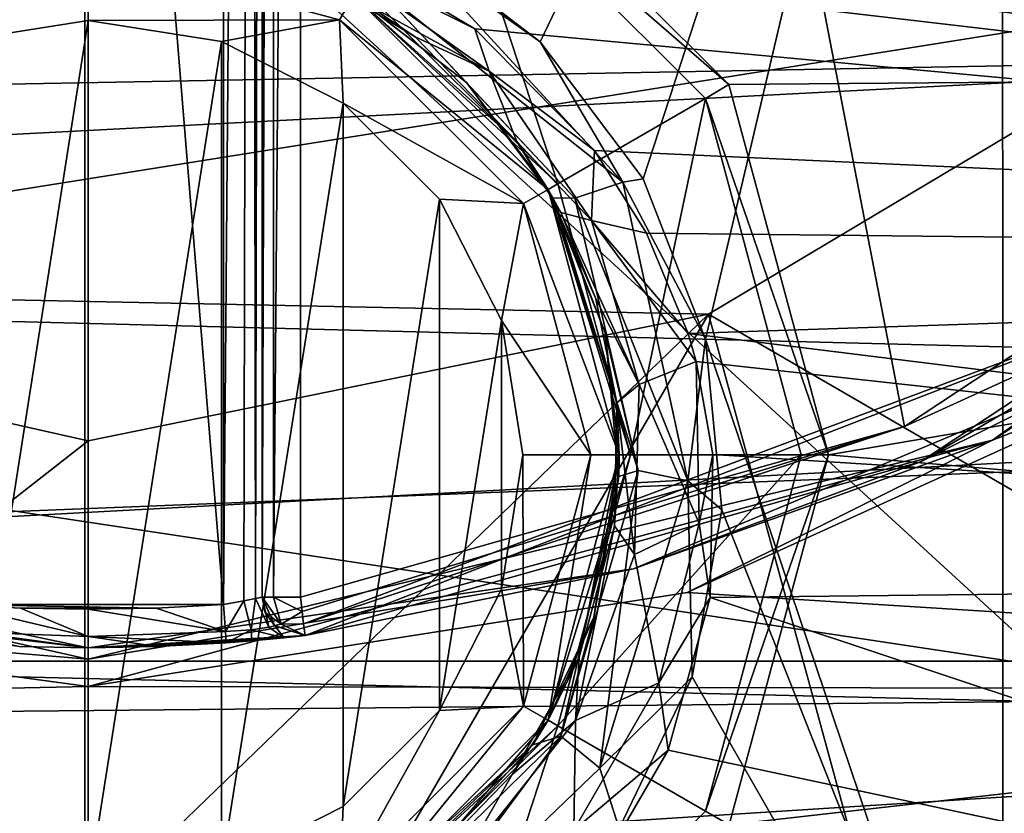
# Model space of a CAD drawing. Extents: x -252 to 252, y -10 to 987.
# Tile 13 of 256: x -0.18 to 2.37, y 65.57 to 67.63. Entities that reach past the tile are written whole.
import ezdxf

# ---------------------------------------------------------------- set-up
doc = ezdxf.new("R2010")
doc.units = 0
doc.header["$LTSCALE"] = 65.185185
for name, color, linetype in [('209', 7, 'CONTINUOUS'), ('212', 7, 'CONTINUOUS'), ('213', 7, 'CONTINUOUS'), ('215', 7, 'CONTINUOUS'), ('227', 7, 'CONTINUOUS'), ('234', 7, 'CONTINUOUS'), ('2651', 7, 'CONTINUOUS'), ('280', 7, 'CONTINUOUS'), ('293', 7, 'CONTINUOUS'), ('318', 7, 'CONTINUOUS'), ('3530', 7, 'CONTINUOUS'), ('3533', 7, 'CONTINUOUS'), ('3534', 7, 'CONTINUOUS'), ('361', 7, 'CONTINUOUS'), ('362', 7, 'CONTINUOUS'), ('3627', 7, 'CONTINUOUS'), ('363', 7, 'CONTINUOUS'), ('3631', 7, 'CONTINUOUS'), ('364', 7, 'CONTINUOUS'), ('3642', 7, 'CONTINUOUS'), ('365', 7, 'CONTINUOUS'), ('3653', 7, 'CONTINUOUS'), ('3656', 7, 'CONTINUOUS'), ('366', 7, 'CONTINUOUS'), ('3672', 7, 'CONTINUOUS'), ('3673', 7, 'CONTINUOUS'), ('3911', 7, 'CONTINUOUS'), ('406', 7, 'CONTINUOUS'), ('407', 7, 'CONTINUOUS'), ('58', 7, 'CONTINUOUS'), ('61', 7, 'CONTINUOUS'), ('62', 7, 'CONTINUOUS'), ('63', 7, 'CONTINUOUS'), ('68', 7, 'CONTINUOUS'), ('72', 7, 'CONTINUOUS'), ('73', 7, 'CONTINUOUS')]:
    doc.layers.add(name, color=color, linetype=linetype)

msp = doc.modelspace()

# ---------------------------------------------------------------- linework, layer by layer
at = {"layer": '209', "color": 7, "linetype": 'CONTINUOUS'}
for points in [[(1.5508, 66.143, -58), (2.8638, 66.7407, -58), (5.5736, 65.8904, -58), (1.5508, 66.143, -58)], [(0, 65.9, -58), (1.5508, 66.143, -58), (5.5736, 65.8904, -58), (0, 65.9, -58)], [(-1.3447, 66.082, -58), (0, 65.9, -58), (-5.454, 65.7856, -58), (-1.3447, 66.082, -58)], [(0, 65.9, -58), (5.5736, 65.8904, -58), (-5.454, 65.7856, -58), (0, 65.9, -58)], [(5.5736, 65.8904, -58), (4.0561, 64.7749, -58), (-5.454, 65.7856, -58), (5.5736, 65.8904, -58)], [(-5.454, 65.7856, -58), (4.0561, 64.7749, -58), (-4.0353, 64.7621, -58), (-5.454, 65.7856, -58)]]:
    msp.add_3dface(points, dxfattribs=at)
at = {"layer": '212', "color": 7, "linetype": 'CONTINUOUS'}
for points in [[(2.1137, 66.5734, -11), (0.55, 66.1313, -11), (0.55, 74.6721, -11), (2.1137, 66.5734, -11)], [(3.9385, 67.7797, -11), (2.1137, 66.5734, -11), (0.55, 74.6721, -11), (3.9385, 67.7797, -11)]]:
    msp.add_3dface(points, dxfattribs=at)
at = {"layer": '213', "color": 7, "linetype": 'CONTINUOUS'}
for points in [[(-0.1792, 66.0032, -15.1), (0, 66, -15.1), (-1.3183, 66.1786, -57.9), (-0.1792, 66.0032, -15.1)], [(0, 66, -15.1), (0, 66, -57.9), (-1.3183, 66.1786, -57.9), (0, 66, -15.1)]]:
    msp.add_3dface(points, dxfattribs=at)
at = {"layer": '215', "color": 7, "linetype": 'CONTINUOUS'}
for points in [[(2.1549, 66.4823, -11.1), (4.0051, 67.7048, -11.1), (2.5844, 66.6963, -57.9), (2.1549, 66.4823, -11.1)], [(1.4116, 66.2051, -57.9), (2.1549, 66.4823, -11.1), (2.5844, 66.6963, -57.9), (1.4116, 66.2051, -57.9)], [(0.5614, 66.0319, -11.1), (2.1549, 66.4823, -11.1), (0.5614, 66.0319, -14.9), (0.5614, 66.0319, -11.1)], [(0.5614, 66.0319, -14.9), (2.1549, 66.4823, -11.1), (1.4116, 66.2051, -57.9), (0.5614, 66.0319, -14.9)], [(0, 66, -57.9), (0.5614, 66.0319, -14.9), (1.4116, 66.2051, -57.9), (0, 66, -57.9)], [(0.5614, 66.0319, -14.9), (0, 66, -57.9), (0.5075, 66.0261, -15.0353), (0.5614, 66.0319, -14.9)], [(0.5075, 66.0261, -15.0353), (0, 66, -57.9), (0.4236, 66.0181, -15.0891), (0.5075, 66.0261, -15.0353)], [(0.4236, 66.0181, -15.0891), (0, 66, -57.9), (0.3572, 66.0129, -15.1), (0.4236, 66.0181, -15.0891)], [(0.3572, 66.0129, -15.1), (0, 66, -57.9), (0.1792, 66.0032, -15.1), (0.3572, 66.0129, -15.1)], [(0, 66, -57.9), (0, 66, -15.1), (0.1792, 66.0032, -15.1), (0, 66, -57.9)]]:
    msp.add_3dface(points, dxfattribs=at)
at = {"layer": '227', "color": 7, "linetype": 'CONTINUOUS'}
for points in [[(-7.1758, 67.9139, -7.4629), (-6.4409, 67.0056, -8.2858), (7.0187, 67.7062, -7.6576), (-7.1758, 67.9139, -7.4629)], [(7.0187, 67.7062, -7.6576), (-6.4409, 67.0056, -8.2858), (6.1461, 66.6832, -8.5608), (7.0187, 67.7062, -7.6576)], [(-6.4409, 67.0056, -8.2858), (-5.5038, 66.0538, -9.0736), (6.1461, 66.6832, -8.5608), (-6.4409, 67.0056, -8.2858)], [(6.1461, 66.6832, -8.5608), (-5.5038, 66.0538, -9.0736), (5.207, 65.7941, -9.2763), (6.1461, 66.6832, -8.5608)], [(-5.5038, 66.0538, -9.0736), (-4.4044, 65.1812, -9.7356), (5.207, 65.7941, -9.2763), (-5.5038, 66.0538, -9.0736)], [(5.207, 65.7941, -9.2763), (-4.4044, 65.1812, -9.7356), (4.2353, 65.0676, -9.8177), (5.207, 65.7941, -9.2763)]]:
    msp.add_3dface(points, dxfattribs=at)
at = {"layer": '234', "color": 7, "linetype": 'CONTINUOUS'}
for points in [[(0.35, 66.1126, -15), (-0.35, 74.6721, -15), (0.35, 74.6721, -15), (0.35, 66.1126, -15)], [(-0.35, 66.1126, -15), (-0.35, 74.6721, -15), (0.35, 66.1126, -15), (-0.35, 66.1126, -15)], [(0.1756, 66.1032, -15), (-0.35, 66.1126, -15), (0.35, 66.1126, -15), (0.1756, 66.1032, -15)], [(-0.1756, 66.1032, -15), (-0.35, 66.1126, -15), (0.1756, 66.1032, -15), (-0.1756, 66.1032, -15)], [(0, 66.1, -15), (-0.1756, 66.1032, -15), (0.1756, 66.1032, -15), (0, 66.1, -15)]]:
    msp.add_3dface(points, dxfattribs=at)
at = {"layer": '2651', "color": 7, "linetype": 'CONTINUOUS'}
for points in [[(6.9199, 67.5918, -64.5), (8.5034, 70.2431, -64.5), (-8.3527, 69.9376, -64.5), (6.9199, 67.5918, -64.5)], [(-6.7303, 67.3406, -64.5), (6.9199, 67.5918, -64.5), (-8.3527, 69.9376, -64.5), (-6.7303, 67.3406, -64.5)], [(5.0627, 65.5621, -64.5), (6.9199, 67.5918, -64.5), (-6.7303, 67.3406, -64.5), (5.0627, 65.5621, -64.5)], [(-4.8351, 65.3708, -64.5), (5.0627, 65.5621, -64.5), (-6.7303, 67.3406, -64.5), (-4.8351, 65.3708, -64.5)]]:
    msp.add_3dface(points, dxfattribs=at)
at = {"layer": '280', "color": 7, "linetype": 'CONTINUOUS'}
for points in [[(0.45, 74.6721, -11.1), (0.45, 66.1313, -11.1), (0.45, 74.6721, -14.9), (0.45, 74.6721, -11.1)], [(0.45, 66.1313, -11.1), (0.45, 66.1313, -14.9), (0.45, 74.6721, -14.9), (0.45, 66.1313, -11.1)]]:
    msp.add_3dface(points, dxfattribs=at)
at = {"layer": '293', "color": 7, "linetype": 'CONTINUOUS'}
for points in [[(0.4025, 66.1214, -14.9851), (0.35, 66.1126, -15), (0.4207, 74.6721, -14.9707), (0.4025, 66.1214, -14.9851)], [(0.35, 66.1126, -15), (0.35, 74.6721, -15), (0.4207, 74.6721, -14.9707), (0.35, 66.1126, -15)], [(0.4335, 66.1276, -14.9551), (0.4025, 66.1214, -14.9851), (0.4207, 74.6721, -14.9707), (0.4335, 66.1276, -14.9551)], [(0.45, 74.6721, -14.9), (0.4335, 66.1276, -14.9551), (0.4207, 74.6721, -14.9707), (0.45, 74.6721, -14.9)], [(0.45, 74.6721, -14.9), (0.45, 66.1313, -14.9), (0.4335, 66.1276, -14.9551), (0.45, 74.6721, -14.9)]]:
    msp.add_3dface(points, dxfattribs=at)
at = {"layer": '318', "color": 7, "linetype": 'CONTINUOUS'}
for points in [[(0.45, 66.1313, -11.1), (0.45, 74.6721, -11.1), (0.4573, 74.6721, -11.0626), (0.45, 66.1313, -11.1)], [(0.4794, 66.1313, -11.0292), (0.45, 66.1313, -11.1), (0.4787, 74.6721, -11.0299), (0.4794, 66.1313, -11.0292)], [(0.4787, 74.6721, -11.0299), (0.45, 66.1313, -11.1), (0.4573, 74.6721, -11.0626), (0.4787, 74.6721, -11.0299)], [(0.55, 74.6721, -11), (0.4794, 66.1313, -11.0292), (0.4787, 74.6721, -11.0299), (0.55, 74.6721, -11)], [(0.55, 74.6721, -11), (0.55, 66.1313, -11), (0.4794, 66.1313, -11.0292), (0.55, 74.6721, -11)]]:
    msp.add_3dface(points, dxfattribs=at)
at = {"layer": '3530', "color": 7, "linetype": 'CONTINUOUS'}
for points in [[(-1.7665, 66.9333, -68.3), (-3.1364, 67.8089, -68.3), (2.9947, 67.6936, -68.3), (-1.7665, 66.9333, -68.3)], [(1.6058, 66.8641, -68.3), (-1.7665, 66.9333, -68.3), (2.9947, 67.6936, -68.3), (1.6058, 66.8641, -68.3)], [(0, 66.5366, -68.3), (-1.7665, 66.9333, -68.3), (1.6058, 66.8641, -68.3), (0, 66.5366, -68.3)]]:
    msp.add_3dface(points, dxfattribs=at)
at = {"layer": '3533', "color": 7, "linetype": 'CONTINUOUS'}
for points in [[(1.6058, 66.8641, -68.3), (2.9947, 67.6936, -68.3), (4.0635, 65.4398, -68.4), (1.6058, 66.8641, -68.3)], [(0, 66.5366, -68.3), (1.6058, 66.8641, -68.3), (0, 65.3118, -68.325), (0, 66.5366, -68.3)], [(0, 64.0891, -68.4), (1.6058, 66.8641, -68.3), (2.253, 64.4912, -68.4), (0, 64.0891, -68.4)], [(1.6058, 66.8641, -68.3), (0, 64.0891, -68.4), (0, 65.3118, -68.325), (1.6058, 66.8641, -68.3)], [(1.6058, 66.8641, -68.3), (4.0635, 65.4398, -68.4), (2.253, 64.4912, -68.4), (1.6058, 66.8641, -68.3)]]:
    msp.add_3dface(points, dxfattribs=at)
at = {"layer": '3534', "color": 7, "linetype": 'CONTINUOUS'}
for points in [[(-1.7665, 66.9333, -68.3), (0, 66.5366, -68.3), (-2.495, 64.5838, -68.4), (-1.7665, 66.9333, -68.3)], [(-2.495, 64.5838, -68.4), (0, 66.5366, -68.3), (0, 65.3118, -68.325), (-2.495, 64.5838, -68.4)]]:
    msp.add_3dface(points, dxfattribs=at)
at = {"layer": '361', "color": 7, "linetype": 'CONTINUOUS'}
for points in [[(2.1137, 66.5734, -11), (3.9385, 67.7797, -11), (3.002, 66.9782, -11.0293), (2.1137, 66.5734, -11)], [(4.0051, 67.7048, -11.1), (2.1549, 66.4823, -11.1), (3.002, 66.9782, -11.0293), (4.0051, 67.7048, -11.1)], [(0.5576, 66.0623, -11.0281), (2.1137, 66.5734, -11), (3.002, 66.9782, -11.0293), (0.5576, 66.0623, -11.0281)], [(0.5614, 66.0319, -11.1), (0.5576, 66.0623, -11.0281), (3.002, 66.9782, -11.0293), (0.5614, 66.0319, -11.1)], [(2.1549, 66.4823, -11.1), (0.5614, 66.0319, -11.1), (3.002, 66.9782, -11.0293), (2.1549, 66.4823, -11.1)], [(0.55, 66.1313, -11), (2.1137, 66.5734, -11), (0.554, 66.0941, -11.0073), (0.55, 66.1313, -11)], [(0.554, 66.0941, -11.0073), (2.1137, 66.5734, -11), (0.5576, 66.0623, -11.0281), (0.554, 66.0941, -11.0073)]]:
    msp.add_3dface(points, dxfattribs=at)
at = {"layer": '362', "color": 7, "linetype": 'CONTINUOUS'}
for points in [[(0.4582, 66.0916, -11.1), (0.45, 66.1313, -11.1), (0.4999, 66.0609, -11.0497), (0.4582, 66.0916, -11.1)], [(0.45, 66.1313, -11.1), (0.4794, 66.1313, -11.0292), (0.4999, 66.0609, -11.0497), (0.45, 66.1313, -11.1)], [(0.4794, 66.1313, -11.0292), (0.55, 66.1313, -11), (0.554, 66.0941, -11.0073), (0.4794, 66.1313, -11.0292)], [(0.4794, 66.1313, -11.0292), (0.554, 66.0941, -11.0073), (0.4999, 66.0609, -11.0497), (0.4794, 66.1313, -11.0292)], [(0.4823, 66.0577, -11.1), (0.4582, 66.0916, -11.1), (0.4999, 66.0609, -11.0497), (0.4823, 66.0577, -11.1)], [(0.554, 66.0941, -11.0073), (0.5576, 66.0623, -11.0281), (0.4999, 66.0609, -11.0497), (0.554, 66.0941, -11.0073)], [(0.5614, 66.0319, -11.1), (0.4823, 66.0577, -11.1), (0.4999, 66.0609, -11.0497), (0.5614, 66.0319, -11.1)], [(0.5576, 66.0623, -11.0281), (0.5614, 66.0319, -11.1), (0.4999, 66.0609, -11.0497), (0.5576, 66.0623, -11.0281)]]:
    msp.add_3dface(points, dxfattribs=at)
at = {"layer": '3627', "color": 7, "linetype": 'CONTINUOUS'}
for points in [[(7.8613, 67.5112, 13.5), (9.0882, 69.2711, 13.5), (0.9556, 68.1611, 13.5), (7.8613, 67.5112, 13.5)], [(1.6589, 67.4593, 13.5), (7.8613, 67.5112, 13.5), (0.9556, 68.1611, 13.5), (1.6589, 67.4593, 13.5)], [(1.9164, 66.5004, 13.5), (7.8613, 67.5112, 13.5), (1.6589, 67.4593, 13.5), (1.9164, 66.5004, 13.5)], [(6.5643, 66.0976, 13.5), (7.8613, 67.5112, 13.5), (1.9164, 66.5004, 13.5), (6.5643, 66.0976, 13.5)], [(1.6593, 65.5413, 13.5), (6.5643, 66.0976, 13.5), (1.9164, 66.5004, 13.5), (1.6593, 65.5413, 13.5)], [(5.1485, 64.9445, 13.5), (6.5643, 66.0976, 13.5), (1.6593, 65.5413, 13.5), (5.1485, 64.9445, 13.5)]]:
    msp.add_3dface(points, dxfattribs=at)
at = {"layer": '363', "color": 7, "linetype": 'CONTINUOUS'}
for points in [[(0.45, 66.1313, -14.9), (0.4823, 66.0577, -11.1), (0.4834, 66.0567, -14.9), (0.45, 66.1313, -14.9)], [(0.45, 66.1313, -14.9), (0.4582, 66.0916, -11.1), (0.4823, 66.0577, -11.1), (0.45, 66.1313, -14.9)], [(0.45, 66.1313, -14.9), (0.45, 66.1313, -11.1), (0.4582, 66.0916, -11.1), (0.45, 66.1313, -14.9)], [(0.4823, 66.0577, -11.1), (0.5614, 66.0319, -11.1), (0.4834, 66.0567, -14.9), (0.4823, 66.0577, -11.1)], [(0.5614, 66.0319, -11.1), (0.5614, 66.0319, -14.9), (0.4834, 66.0567, -14.9), (0.5614, 66.0319, -11.1)]]:
    msp.add_3dface(points, dxfattribs=at)
at = {"layer": '3631', "color": 7, "linetype": 'CONTINUOUS'}
for points in [[(8.1406, 67.9283, 7.2749), (7.398, 67.0098, 8.1716), (0.3633, 67.9022, 7.3025), (8.1406, 67.9283, 7.2749)], [(0.3633, 67.9022, 7.3025), (7.398, 67.0098, 8.1716), (0.6764, 67.7975, 7.4122), (0.3633, 67.9022, 7.3025)], [(0.6764, 67.7975, 7.4122), (7.398, 67.0098, 8.1716), (1.0009, 67.6034, 7.6098), (0.6764, 67.7975, 7.4122)], [(1.0009, 67.6034, 7.6098), (7.398, 67.0098, 8.1716), (1.3113, 67.2882, 7.9157), (1.0009, 67.6034, 7.6098)], [(1.3113, 67.2882, 7.9157), (7.398, 67.0098, 8.1716), (1.4459, 67.0739, 8.1138), (1.3113, 67.2882, 7.9157)], [(1.4459, 67.0739, 8.1138), (7.398, 67.0098, 8.1716), (1.5535, 66.8142, 8.3438), (1.4459, 67.0739, 8.1138)], [(7.398, 67.0098, 8.1716), (6.6128, 66.1867, 8.8577), (1.5535, 66.8142, 8.3438), (7.398, 67.0098, 8.1716)], [(1.5535, 66.8142, 8.3438), (6.6128, 66.1867, 8.8577), (1.5744, 66.7416, 8.4062), (1.5535, 66.8142, 8.3438)], [(1.5744, 66.7416, 8.4062), (6.6128, 66.1867, 8.8577), (1.6176, 66.5008, 8.6075), (1.5744, 66.7416, 8.4062)], [(1.6176, 66.5008, 8.6075), (6.6128, 66.1867, 8.8577), (1.6102, 66.13, 8.9014), (1.6176, 66.5008, 8.6075)], [(6.6128, 66.1867, 8.8577), (5.1206, 64.9643, 9.711), (1.6102, 66.13, 8.9014), (6.6128, 66.1867, 8.8577)], [(1.6102, 66.13, 8.9014), (5.1206, 64.9643, 9.711), (1.5018, 65.7353, 9.194), (1.6102, 66.13, 8.9014)], [(1.5018, 65.7353, 9.194), (5.1206, 64.9643, 9.711), (1.2966, 65.3814, 9.4399), (1.5018, 65.7353, 9.194)]]:
    msp.add_3dface(points, dxfattribs=at)
at = {"layer": '364', "color": 7, "linetype": 'CONTINUOUS'}
for points in [[(0.4335, 66.1276, -14.9551), (0.45, 66.1313, -14.9), (0.4674, 66.0537, -14.9636), (0.4335, 66.1276, -14.9551)], [(0.45, 66.1313, -14.9), (0.4834, 66.0567, -14.9), (0.4674, 66.0537, -14.9636), (0.45, 66.1313, -14.9)], [(0.35, 66.1126, -15), (0.4025, 66.1214, -14.9851), (0.3551, 66.0421, -15.0293), (0.35, 66.1126, -15)], [(0.3551, 66.0421, -15.0293), (0.4025, 66.1214, -14.9851), (0.4216, 66.0465, -15.0128), (0.3551, 66.0421, -15.0293)], [(0.4025, 66.1214, -14.9851), (0.4335, 66.1276, -14.9551), (0.4216, 66.0465, -15.0128), (0.4025, 66.1214, -14.9851)], [(0.4216, 66.0465, -15.0128), (0.4335, 66.1276, -14.9551), (0.4674, 66.0537, -14.9636), (0.4216, 66.0465, -15.0128)], [(0.4834, 66.0567, -14.9), (0.5075, 66.0261, -15.0353), (0.4674, 66.0537, -14.9636), (0.4834, 66.0567, -14.9)], [(0.5614, 66.0319, -14.9), (0.5075, 66.0261, -15.0353), (0.4834, 66.0567, -14.9), (0.5614, 66.0319, -14.9)], [(0.3572, 66.0129, -15.1), (0.3551, 66.0421, -15.0293), (0.4216, 66.0465, -15.0128), (0.3572, 66.0129, -15.1)], [(0.4236, 66.0181, -15.0891), (0.3572, 66.0129, -15.1), (0.4216, 66.0465, -15.0128), (0.4236, 66.0181, -15.0891)], [(0.5075, 66.0261, -15.0353), (0.4216, 66.0465, -15.0128), (0.4674, 66.0537, -14.9636), (0.5075, 66.0261, -15.0353)], [(0.5075, 66.0261, -15.0353), (0.4236, 66.0181, -15.0891), (0.4216, 66.0465, -15.0128), (0.5075, 66.0261, -15.0353)]]:
    msp.add_3dface(points, dxfattribs=at)
at = {"layer": '3642', "color": 7, "linetype": 'CONTINUOUS'}
for points in [[(0.5724, 67.7502, 7.5857), (0.8469, 67.5832, 7.7866), (0.6875, 67.6908, 12.9586), (0.5724, 67.7502, 7.5857)], [(0.8469, 67.5832, 7.7866), (1.1096, 67.3121, 8.0976), (0.6875, 67.6908, 12.9586), (0.8469, 67.5832, 7.7866)], [(0.6875, 67.6908, 12.9586), (1.1096, 67.3121, 8.0976), (1.1908, 67.1875, 12.9586), (0.6875, 67.6908, 12.9586)], [(1.1096, 67.3121, 8.0976), (1.2233, 67.1277, 8.299), (1.1908, 67.1875, 12.9586), (1.1096, 67.3121, 8.0976)], [(1.1908, 67.1875, 12.9586), (1.3684, 66.635, 8.801), (1.375, 66.5, 12.9586), (1.1908, 67.1875, 12.9586)], [(1.3142, 66.9044, 8.5329), (1.3684, 66.635, 8.801), (1.1908, 67.1875, 12.9586), (1.3142, 66.9044, 8.5329)], [(1.2233, 67.1277, 8.299), (1.3142, 66.9044, 8.5329), (1.1908, 67.1875, 12.9586), (1.2233, 67.1277, 8.299)], [(1.3684, 66.635, 8.801), (1.3626, 66.316, 9.0997), (1.375, 66.5, 12.9586), (1.3684, 66.635, 8.801)], [(1.375, 66.5, 12.9586), (1.2713, 65.9762, 9.3971), (1.1908, 65.8125, 12.9586), (1.375, 66.5, 12.9586)], [(1.3626, 66.316, 9.0997), (1.2713, 65.9762, 9.3971), (1.375, 66.5, 12.9586), (1.3626, 66.316, 9.0997)], [(1.2713, 65.9762, 9.3971), (1.0975, 65.6717, 9.6472), (1.1908, 65.8125, 12.9586), (1.2713, 65.9762, 9.3971)], [(1.1908, 65.8125, 12.9586), (0.8651, 65.4313, 9.8341), (0.6875, 65.3092, 12.9586), (1.1908, 65.8125, 12.9586)], [(1.0975, 65.6717, 9.6472), (0.8651, 65.4313, 9.8341), (1.1908, 65.8125, 12.9586), (1.0975, 65.6717, 9.6472)]]:
    msp.add_3dface(points, dxfattribs=at)
at = {"layer": '365', "color": 7, "linetype": 'CONTINUOUS'}
for points in [[(0.1756, 66.1032, -15), (0.35, 66.1126, -15), (0.3551, 66.0421, -15.0293), (0.1756, 66.1032, -15)], [(0, 66.1, -15), (0.1756, 66.1032, -15), (0.3551, 66.0421, -15.0293), (0, 66.1, -15)], [(0, 66.1, -15), (0.3551, 66.0421, -15.0293), (0, 66.0293, -15.0293), (0, 66.1, -15)], [(0.3551, 66.0421, -15.0293), (0.3572, 66.0129, -15.1), (0, 66.0293, -15.0293), (0.3551, 66.0421, -15.0293)], [(0.1792, 66.0032, -15.1), (0, 66, -15.1), (0, 66.0293, -15.0293), (0.1792, 66.0032, -15.1)], [(0.3572, 66.0129, -15.1), (0.1792, 66.0032, -15.1), (0, 66.0293, -15.0293), (0.3572, 66.0129, -15.1)]]:
    msp.add_3dface(points, dxfattribs=at)
at = {"layer": '3653', "color": 7, "linetype": 'CONTINUOUS'}
for points in [[(1.2161, 67.2022, 13.0293), (0.9228, 68.0984, 13.4707), (0.7021, 67.7162, 13.0293), (1.2161, 67.2022, 13.0293)], [(1.5984, 67.4229, 13.4707), (0.9228, 68.0984, 13.4707), (1.2161, 67.2022, 13.0293), (1.5984, 67.4229, 13.4707)], [(1.4043, 66.5, 13.0293), (1.5984, 67.4229, 13.4707), (1.2161, 67.2022, 13.0293), (1.4043, 66.5, 13.0293)], [(1.8457, 66.5, 13.4707), (1.5984, 67.4229, 13.4707), (1.4043, 66.5, 13.0293), (1.8457, 66.5, 13.4707)], [(1.5984, 65.5772, 13.4707), (1.8457, 66.5, 13.4707), (1.2161, 65.7979, 13.0293), (1.5984, 65.5772, 13.4707)], [(1.2161, 65.7979, 13.0293), (1.8457, 66.5, 13.4707), (1.4043, 66.5, 13.0293), (1.2161, 65.7979, 13.0293)], [(0.7021, 65.2838, 13.0293), (0.9229, 64.9016, 13.4707), (1.2161, 65.7979, 13.0293), (0.7021, 65.2838, 13.0293)], [(0.9229, 64.9016, 13.4707), (1.5984, 65.5772, 13.4707), (1.2161, 65.7979, 13.0293), (0.9229, 64.9016, 13.4707)]]:
    msp.add_3dface(points, dxfattribs=at)
at = {"layer": '3656', "color": 7, "linetype": 'CONTINUOUS'}
for points in [[(0.5724, 67.7502, 7.5857), (0.6045, 67.8022, 7.4108), (1.0378, 67.4943, 7.7362), (0.5724, 67.7502, 7.5857)], [(0.6045, 67.8022, 7.4108), (1.0009, 67.6034, 7.6098), (1.0378, 67.4943, 7.7362), (0.6045, 67.8022, 7.4108)], [(0.6764, 67.7975, 7.4122), (1.0009, 67.6034, 7.6098), (0.6045, 67.8022, 7.4108), (0.6764, 67.7975, 7.4122)], [(0.8469, 67.5832, 7.7866), (0.5724, 67.7502, 7.5857), (1.0378, 67.4943, 7.7362), (0.8469, 67.5832, 7.7866)], [(1.0009, 67.6034, 7.6098), (1.3113, 67.2882, 7.9157), (1.0378, 67.4943, 7.7362), (1.0009, 67.6034, 7.6098)], [(1.1096, 67.3121, 8.0976), (0.8469, 67.5832, 7.7866), (1.0378, 67.4943, 7.7362), (1.1096, 67.3121, 8.0976)], [(1.1096, 67.3121, 8.0976), (1.0378, 67.4943, 7.7362), (1.3033, 67.1075, 8.1303), (1.1096, 67.3121, 8.0976)], [(1.0378, 67.4943, 7.7362), (1.3113, 67.2882, 7.9157), (1.3033, 67.1075, 8.1303), (1.0378, 67.4943, 7.7362)], [(1.2233, 67.1277, 8.299), (1.1096, 67.3121, 8.0976), (1.3033, 67.1075, 8.1303), (1.2233, 67.1277, 8.299)], [(1.3113, 67.2882, 7.9157), (1.4459, 67.0739, 8.1138), (1.3033, 67.1075, 8.1303), (1.3113, 67.2882, 7.9157)], [(1.2233, 67.1277, 8.299), (1.3033, 67.1075, 8.1303), (1.4265, 66.6821, 8.5422), (1.2233, 67.1277, 8.299)], [(1.3142, 66.9044, 8.5329), (1.2233, 67.1277, 8.299), (1.4265, 66.6821, 8.5422), (1.3142, 66.9044, 8.5329)], [(1.3033, 67.1075, 8.1303), (1.5744, 66.7416, 8.4062), (1.4265, 66.6821, 8.5422), (1.3033, 67.1075, 8.1303)], [(1.4459, 67.0739, 8.1138), (1.5535, 66.8142, 8.3438), (1.3033, 67.1075, 8.1303), (1.4459, 67.0739, 8.1138)], [(1.5535, 66.8142, 8.3438), (1.5744, 66.7416, 8.4062), (1.3033, 67.1075, 8.1303), (1.5535, 66.8142, 8.3438)], [(1.3684, 66.635, 8.801), (1.3142, 66.9044, 8.5329), (1.4265, 66.6821, 8.5422), (1.3684, 66.635, 8.801)], [(1.5744, 66.7416, 8.4062), (1.5821, 66.3217, 8.7566), (1.4265, 66.6821, 8.5422), (1.5744, 66.7416, 8.4062)], [(1.5744, 66.7416, 8.4062), (1.6176, 66.5008, 8.6075), (1.5821, 66.3217, 8.7566), (1.5744, 66.7416, 8.4062)], [(1.3684, 66.635, 8.801), (1.4265, 66.6821, 8.5422), (1.4143, 66.2414, 8.9439), (1.3684, 66.635, 8.801)], [(1.4265, 66.6821, 8.5422), (1.5821, 66.3217, 8.7566), (1.4143, 66.2414, 8.9439), (1.4265, 66.6821, 8.5422)], [(1.3626, 66.316, 9.0997), (1.3684, 66.635, 8.801), (1.4143, 66.2414, 8.9439), (1.3626, 66.316, 9.0997)], [(1.6176, 66.5008, 8.6075), (1.6102, 66.13, 8.9014), (1.5821, 66.3217, 8.7566), (1.6176, 66.5008, 8.6075)], [(1.2713, 65.9762, 9.3971), (1.3626, 66.316, 9.0997), (1.2615, 65.8118, 9.3116), (1.2713, 65.9762, 9.3971)], [(1.3626, 66.316, 9.0997), (1.4143, 66.2414, 8.9439), (1.2615, 65.8118, 9.3116), (1.3626, 66.316, 9.0997)], [(1.5821, 66.3217, 8.7566), (1.4775, 65.9096, 9.0843), (1.4143, 66.2414, 8.9439), (1.5821, 66.3217, 8.7566)], [(1.5821, 66.3217, 8.7566), (1.6102, 66.13, 8.9014), (1.4775, 65.9096, 9.0843), (1.5821, 66.3217, 8.7566)], [(1.4143, 66.2414, 8.9439), (1.4775, 65.9096, 9.0843), (1.2615, 65.8118, 9.3116), (1.4143, 66.2414, 8.9439)], [(1.6102, 66.13, 8.9014), (1.5018, 65.7353, 9.194), (1.4775, 65.9096, 9.0843), (1.6102, 66.13, 8.9014)], [(1.0975, 65.6717, 9.6472), (1.2713, 65.9762, 9.3971), (1.2615, 65.8118, 9.3116), (1.0975, 65.6717, 9.6472)], [(1.4775, 65.9096, 9.0843), (1.2572, 65.5275, 9.3743), (1.2615, 65.8118, 9.3116), (1.4775, 65.9096, 9.0843)], [(1.4775, 65.9096, 9.0843), (1.5018, 65.7353, 9.194), (1.2572, 65.5275, 9.3743), (1.4775, 65.9096, 9.0843)], [(1.0975, 65.6717, 9.6472), (1.2615, 65.8118, 9.3116), (0.9617, 65.4336, 9.6166), (1.0975, 65.6717, 9.6472)], [(1.2615, 65.8118, 9.3116), (1.2572, 65.5275, 9.3743), (0.9617, 65.4336, 9.6166), (1.2615, 65.8118, 9.3116)], [(1.5018, 65.7353, 9.194), (1.2966, 65.3814, 9.4399), (1.2572, 65.5275, 9.3743), (1.5018, 65.7353, 9.194)], [(0.8651, 65.4313, 9.8341), (1.0975, 65.6717, 9.6472), (0.9617, 65.4336, 9.6166), (0.8651, 65.4313, 9.8341)]]:
    msp.add_3dface(points, dxfattribs=at)
at = {"layer": '366', "color": 7, "linetype": 'CONTINUOUS'}
for points in [[(-0.35, 66.1126, -15), (0, 66.0293, -15.0293), (-0.3551, 66.0421, -15.0293), (-0.35, 66.1126, -15)], [(-0.35, 66.1126, -15), (-0.1756, 66.1032, -15), (0, 66.0293, -15.0293), (-0.35, 66.1126, -15)], [(-0.1756, 66.1032, -15), (0, 66.1, -15), (0, 66.0293, -15.0293), (-0.1756, 66.1032, -15)], [(0, 66, -15.1), (-0.1792, 66.0032, -15.1), (-0.3551, 66.0421, -15.0293), (0, 66, -15.1)], [(0, 66.0293, -15.0293), (0, 66, -15.1), (-0.3551, 66.0421, -15.0293), (0, 66.0293, -15.0293)]]:
    msp.add_3dface(points, dxfattribs=at)
at = {"layer": '3672', "color": 7, "linetype": 'CONTINUOUS'}
for points in [[(1.6589, 67.4593, 13.5), (0.9556, 68.1611, 13.5), (0.9228, 68.0984, 13.4707), (1.6589, 67.4593, 13.5)], [(1.6589, 67.4593, 13.5), (0.9228, 68.0984, 13.4707), (1.5984, 67.4229, 13.4707), (1.6589, 67.4593, 13.5)], [(1.9164, 66.5004, 13.5), (1.6589, 67.4593, 13.5), (1.5984, 67.4229, 13.4707), (1.9164, 66.5004, 13.5)], [(1.9164, 66.5004, 13.5), (1.5984, 67.4229, 13.4707), (1.8457, 66.5, 13.4707), (1.9164, 66.5004, 13.5)], [(1.9164, 66.5004, 13.5), (1.8457, 66.5, 13.4707), (1.5984, 65.5772, 13.4707), (1.9164, 66.5004, 13.5)], [(1.6593, 65.5413, 13.5), (1.9164, 66.5004, 13.5), (1.5984, 65.5772, 13.4707), (1.6593, 65.5413, 13.5)], [(1.6593, 65.5413, 13.5), (1.5984, 65.5772, 13.4707), (0.9229, 64.9016, 13.4707), (1.6593, 65.5413, 13.5)]]:
    msp.add_3dface(points, dxfattribs=at)
at = {"layer": '3673', "color": 7, "linetype": 'CONTINUOUS'}
for points in [[(0.6875, 67.6908, 12.9586), (1.2161, 67.2022, 13.0293), (0.7021, 67.7162, 13.0293), (0.6875, 67.6908, 12.9586)], [(0.6875, 67.6908, 12.9586), (1.1908, 67.1875, 12.9586), (1.2161, 67.2022, 13.0293), (0.6875, 67.6908, 12.9586)], [(1.1908, 67.1875, 12.9586), (1.4043, 66.5, 13.0293), (1.2161, 67.2022, 13.0293), (1.1908, 67.1875, 12.9586)], [(1.1908, 67.1875, 12.9586), (1.375, 66.5, 12.9586), (1.4043, 66.5, 13.0293), (1.1908, 67.1875, 12.9586)], [(1.1908, 65.8125, 12.9586), (1.2161, 65.7979, 13.0293), (1.4043, 66.5, 13.0293), (1.1908, 65.8125, 12.9586)], [(1.375, 66.5, 12.9586), (1.1908, 65.8125, 12.9586), (1.4043, 66.5, 13.0293), (1.375, 66.5, 12.9586)], [(1.1908, 65.8125, 12.9586), (0.6875, 65.3092, 12.9586), (1.2161, 65.7979, 13.0293), (1.1908, 65.8125, 12.9586)], [(0.6875, 65.3092, 12.9586), (0.7021, 65.2838, 13.0293), (1.2161, 65.7979, 13.0293), (0.6875, 65.3092, 12.9586)]]:
    msp.add_3dface(points, dxfattribs=at)
at = {"layer": '3911', "color": 7, "linetype": 'CONTINUOUS'}
for points in [[(-9.9, 69.9616, -3.3992), (90.2, 65.9656, -8.8992), (-9.9, 65.9656, -8.8992), (-9.9, 69.9616, -3.3992)], [(90.2, 69.9616, -3.3992), (90.2, 65.9656, -8.8992), (-9.9, 69.9616, -3.3992), (90.2, 69.9616, -3.3992)], [(-9.9, 65.9656, 8.8992), (90.2, 69.9616, 3.3992), (-9.9, 69.9616, 3.3992), (-9.9, 65.9656, 8.8992)], [(90.2, 65.9656, 8.8992), (90.2, 69.9616, 3.3992), (-9.9, 65.9656, 8.8992), (90.2, 65.9656, 8.8992)], [(90.2, 59.5, -11), (-9.9, 59.5, -11), (-9.9, 65.9656, -8.8992), (90.2, 59.5, -11)], [(90.2, 65.9656, -8.8992), (90.2, 59.5, -11), (-9.9, 65.9656, -8.8992), (90.2, 65.9656, -8.8992)], [(-9.9, 59.5, 11), (90.2, 65.9656, 8.8992), (-9.9, 65.9656, 8.8992), (-9.9, 59.5, 11)], [(90.2, 59.5, 11), (90.2, 65.9656, 8.8992), (-9.9, 59.5, 11), (90.2, 59.5, 11)]]:
    msp.add_3dface(points, dxfattribs=at)
at = {"layer": '406', "color": 7, "linetype": 'CONTINUOUS'}
for points in [[(2.3411, 66.5376, -57.9707), (3.9392, 67.6471, -57.9), (4.3131, 67.9499, -57.9707), (2.3411, 66.5376, -57.9707)], [(2.8638, 66.7407, -58), (2.3411, 66.5376, -57.9707), (4.3131, 67.9499, -57.9707), (2.8638, 66.7407, -58)], [(2.5844, 66.6963, -57.9), (3.9392, 67.6471, -57.9), (2.3411, 66.5376, -57.9707), (2.5844, 66.6963, -57.9)], [(2.8638, 66.7407, -58), (1.5508, 66.143, -58), (2.3411, 66.5376, -57.9707), (2.8638, 66.7407, -58)], [(1.4116, 66.2051, -57.9), (2.5844, 66.6963, -57.9), (2.3411, 66.5376, -57.9707), (1.4116, 66.2051, -57.9)], [(1.5508, 66.143, -58), (0, 65.9, -58), (2.3411, 66.5376, -57.9707), (1.5508, 66.143, -58)], [(0, 65.9, -58), (0, 65.9707, -57.9707), (2.3411, 66.5376, -57.9707), (0, 65.9, -58)], [(0, 65.9707, -57.9707), (1.4116, 66.2051, -57.9), (2.3411, 66.5376, -57.9707), (0, 65.9707, -57.9707)], [(0, 66, -57.9), (1.4116, 66.2051, -57.9), (0, 65.9707, -57.9707), (0, 66, -57.9)]]:
    msp.add_3dface(points, dxfattribs=at)
at = {"layer": '407', "color": 7, "linetype": 'CONTINUOUS'}
for points in [[(0, 65.9707, -57.9707), (-1.3447, 66.082, -58), (-2.1718, 66.4577, -57.9707), (0, 65.9707, -57.9707)], [(0, 66, -57.9), (0, 65.9707, -57.9707), (-2.1718, 66.4577, -57.9707), (0, 66, -57.9)], [(-1.3183, 66.1786, -57.9), (0, 66, -57.9), (-2.1718, 66.4577, -57.9707), (-1.3183, 66.1786, -57.9)], [(0, 65.9, -58), (-1.3447, 66.082, -58), (0, 65.9707, -57.9707), (0, 65.9, -58)]]:
    msp.add_3dface(points, dxfattribs=at)
at = {"layer": '58', "color": 7, "linetype": 'CONTINUOUS'}
for points in [[(-4.3111, 64.3126, 14.5959), (-0.0084, 68.2514, 16.2363), (-4.3079, 69.1066, 16.0743), (-4.3111, 64.3126, 14.5959)], [(4.2935, 64.303, 14.5957), (4.2912, 69.1049, 16.0769), (-0.0084, 68.2514, 16.2363), (4.2935, 64.303, 14.5957)], [(-3.02, 63.7161, 14.5792), (-0.0084, 68.2514, 16.2363), (-4.3111, 64.3126, 14.5959), (-3.02, 63.7161, 14.5792)], [(-1.6171, 63.3174, 14.5672), (-0.0084, 68.2514, 16.2363), (-3.02, 63.7161, 14.5792), (-1.6171, 63.3174, 14.5672)], [(-0.009, 63.1596, 14.5623), (-0.0084, 68.2514, 16.2363), (-1.6171, 63.3174, 14.5672), (-0.009, 63.1596, 14.5623)], [(-0.009, 63.1596, 14.5623), (4.2935, 64.303, 14.5957), (-0.0084, 68.2514, 16.2363), (-0.009, 63.1596, 14.5623)]]:
    msp.add_3dface(points, dxfattribs=at)
at = {"layer": '61', "color": 7, "linetype": 'CONTINUOUS'}
for points in [[(0.8219, 67.8379, 15.0684), (2.3668, 70.0646, 15.5447), (1.1699, 67.57, 14.9758), (0.8219, 67.8379, 15.0684)], [(1.1699, 67.57, 14.9758), (2.3668, 70.0646, 15.5447), (1.4367, 67.2148, 14.8553), (1.1699, 67.57, 14.9758)], [(1.4367, 67.2148, 14.8553), (2.3668, 70.0646, 15.5447), (1.5981, 66.7993, 14.7176), (1.4367, 67.2148, 14.8553)], [(2.3668, 70.0646, 15.5447), (2.3691, 64.516, 13.8795), (1.5981, 66.7993, 14.7176), (2.3668, 70.0646, 15.5447)], [(3.9137, 65.2028, 13.9084), (2.3668, 70.0646, 15.5447), (5.8109, 66.5905, 13.959), (3.9137, 65.2028, 13.9084)], [(2.3691, 64.516, 13.8795), (2.3668, 70.0646, 15.5447), (3.9137, 65.2028, 13.9084), (2.3691, 64.516, 13.8795)], [(5.8109, 66.5905, 13.959), (2.3668, 70.0646, 15.5447), (6.7755, 67.5741, 13.9888), (5.8109, 66.5905, 13.959)], [(6.7755, 67.5741, 13.9888), (2.3668, 70.0646, 15.5447), (7.0223, 67.8608, 13.9962), (6.7755, 67.5741, 13.9888)], [(1.5981, 66.7993, 14.7176), (2.3691, 64.516, 13.8795), (1.6407, 66.3575, 14.5752), (1.5981, 66.7993, 14.7176)], [(1.6407, 66.3575, 14.5752), (2.3691, 64.516, 13.8795), (1.5634, 65.9246, 14.4396), (1.6407, 66.3575, 14.5752)], [(1.5634, 65.9246, 14.4396), (2.3691, 64.516, 13.8795), (1.375, 65.5316, 14.32), (1.5634, 65.9246, 14.4396)]]:
    msp.add_3dface(points, dxfattribs=at)
at = {"layer": '62', "color": 7, "linetype": 'CONTINUOUS'}
for points in [[(-0.3448, 67.5707, 9.5), (0, 67.625, 9.5), (-0.3448, 65.4293, 9.5), (-0.3448, 67.5707, 9.5)], [(-0.3448, 65.4293, 9.5), (0, 67.625, 9.5), (0, 65.375, 9.5), (-0.3448, 65.4293, 9.5)], [(0, 65.375, 9.5), (0, 67.625, 9.5), (0.3448, 67.5707, 9.5), (0, 65.375, 9.5)], [(0.3448, 65.4293, 9.5), (0, 65.375, 9.5), (0.3448, 67.5707, 9.5), (0.3448, 65.4293, 9.5)], [(0.6597, 67.4111, 9.5), (0.3448, 65.4293, 9.5), (0.3448, 67.5707, 9.5), (0.6597, 67.4111, 9.5)], [(0.6597, 65.5889, 9.5), (0.3448, 65.4293, 9.5), (0.6597, 67.4111, 9.5), (0.6597, 65.5889, 9.5)], [(0.9094, 67.162, 9.5), (0.6597, 65.5889, 9.5), (0.6597, 67.4111, 9.5), (0.9094, 67.162, 9.5)], [(0.9094, 65.838, 9.5), (0.6597, 65.5889, 9.5), (0.9094, 67.162, 9.5), (0.9094, 65.838, 9.5)], [(1.0698, 66.8479, 9.5), (0.9094, 65.838, 9.5), (0.9094, 67.162, 9.5), (1.0698, 66.8479, 9.5)], [(1.0698, 66.1521, 9.5), (0.9094, 65.838, 9.5), (1.0698, 66.8479, 9.5), (1.0698, 66.1521, 9.5)], [(1.125, 66.5, 9.5), (1.0698, 66.1521, 9.5), (1.0698, 66.8479, 9.5), (1.125, 66.5, 9.5)]]:
    msp.add_3dface(points, dxfattribs=at)
at = {"layer": '63', "color": 7, "linetype": 'CONTINUOUS'}
for points in [[(0.9796, 67.4648, 14.7361), (0.6875, 67.6908, 9.75), (0.6884, 67.6902, 14.8282), (0.9796, 67.4648, 14.7361)], [(1.1908, 67.1875, 9.75), (0.6875, 67.6908, 9.75), (0.9796, 67.4648, 14.7361), (1.1908, 67.1875, 9.75)], [(1.203, 67.1659, 14.6163), (1.1908, 67.1875, 9.75), (0.9796, 67.4648, 14.7361), (1.203, 67.1659, 14.6163)], [(1.3382, 66.8161, 14.4794), (1.1908, 67.1875, 9.75), (1.203, 67.1659, 14.6163), (1.3382, 66.8161, 14.4794)], [(1.375, 66.5, 9.75), (1.1908, 67.1875, 9.75), (1.3382, 66.8161, 14.4794), (1.375, 66.5, 9.75)], [(1.3739, 66.4439, 14.3377), (1.375, 66.5, 9.75), (1.3382, 66.8161, 14.4794), (1.3739, 66.4439, 14.3377)], [(1.1908, 65.8125, 9.75), (1.375, 66.5, 9.75), (1.309, 66.0791, 14.2028), (1.1908, 65.8125, 9.75)], [(1.309, 66.0791, 14.2028), (1.375, 66.5, 9.75), (1.3739, 66.4439, 14.3377), (1.309, 66.0791, 14.2028)], [(1.1513, 65.7483, 14.0837), (1.1908, 65.8125, 9.75), (1.309, 66.0791, 14.2028), (1.1513, 65.7483, 14.0837)], [(0.6875, 65.3092, 9.75), (1.1908, 65.8125, 9.75), (1.1513, 65.7483, 14.0837), (0.6875, 65.3092, 9.75)], [(0.6398, 65.2829, 13.9215), (0.6875, 65.3092, 9.75), (1.1513, 65.7483, 14.0837), (0.6398, 65.2829, 13.9215)]]:
    msp.add_3dface(points, dxfattribs=at)
at = {"layer": '68', "color": 7, "linetype": 'CONTINUOUS'}
for points in [[(0.8267, 67.8146, 15.0608), (1.3841, 67.2062, 14.8505), (0.7477, 67.7122, 14.9718), (0.8267, 67.8146, 15.0608)], [(0.8219, 67.8379, 15.0684), (1.1699, 67.57, 14.9758), (0.8267, 67.8146, 15.0608), (0.8219, 67.8379, 15.0684)], [(0.8267, 67.8146, 15.0608), (1.1699, 67.57, 14.9758), (1.3841, 67.2062, 14.8505), (0.8267, 67.8146, 15.0608)], [(0.9796, 67.4648, 14.7361), (0.6884, 67.6902, 14.8282), (0.7477, 67.7122, 14.9718), (0.9796, 67.4648, 14.7361)], [(0.9796, 67.4648, 14.7361), (0.7477, 67.7122, 14.9718), (1.2599, 67.1651, 14.7637), (0.9796, 67.4648, 14.7361)], [(0.7477, 67.7122, 14.9718), (1.3841, 67.2062, 14.8505), (1.2599, 67.1651, 14.7637), (0.7477, 67.7122, 14.9718)], [(1.1699, 67.57, 14.9758), (1.4367, 67.2148, 14.8553), (1.3841, 67.2062, 14.8505), (1.1699, 67.57, 14.9758)], [(1.203, 67.1659, 14.6163), (0.9796, 67.4648, 14.7361), (1.2599, 67.1651, 14.7637), (1.203, 67.1659, 14.6163)], [(1.3841, 67.2062, 14.8505), (1.5526, 66.4327, 14.5885), (1.2599, 67.1651, 14.7637), (1.3841, 67.2062, 14.8505)], [(1.4367, 67.2148, 14.8553), (1.5981, 66.7993, 14.7176), (1.3841, 67.2062, 14.8505), (1.4367, 67.2148, 14.8553)], [(1.3841, 67.2062, 14.8505), (1.5981, 66.7993, 14.7176), (1.5526, 66.4327, 14.5885), (1.3841, 67.2062, 14.8505)], [(1.3382, 66.8161, 14.4794), (1.203, 67.1659, 14.6163), (1.4242, 66.4597, 14.5024), (1.3382, 66.8161, 14.4794)], [(1.203, 67.1659, 14.6163), (1.2599, 67.1651, 14.7637), (1.4242, 66.4597, 14.5024), (1.203, 67.1659, 14.6163)], [(1.2599, 67.1651, 14.7637), (1.5526, 66.4327, 14.5885), (1.4242, 66.4597, 14.5024), (1.2599, 67.1651, 14.7637)], [(1.3739, 66.4439, 14.3377), (1.3382, 66.8161, 14.4794), (1.4242, 66.4597, 14.5024), (1.3739, 66.4439, 14.3377)], [(1.5981, 66.7993, 14.7176), (1.6407, 66.3575, 14.5752), (1.5526, 66.4327, 14.5885), (1.5981, 66.7993, 14.7176)], [(1.3739, 66.4439, 14.3377), (1.4242, 66.4597, 14.5024), (1.2241, 65.7712, 14.256), (1.3739, 66.4439, 14.3377)], [(1.4242, 66.4597, 14.5024), (1.3247, 65.6884, 14.3434), (1.2241, 65.7712, 14.256), (1.4242, 66.4597, 14.5024)], [(1.309, 66.0791, 14.2028), (1.3739, 66.4439, 14.3377), (1.2241, 65.7712, 14.256), (1.309, 66.0791, 14.2028)], [(1.5526, 66.4327, 14.5885), (1.3247, 65.6884, 14.3434), (1.4242, 66.4597, 14.5024), (1.5526, 66.4327, 14.5885)], [(1.5526, 66.4327, 14.5885), (1.5634, 65.9246, 14.4396), (1.3247, 65.6884, 14.3434), (1.5526, 66.4327, 14.5885)], [(1.6407, 66.3575, 14.5752), (1.5634, 65.9246, 14.4396), (1.5526, 66.4327, 14.5885), (1.6407, 66.3575, 14.5752)], [(1.1513, 65.7483, 14.0837), (1.309, 66.0791, 14.2028), (1.2241, 65.7712, 14.256), (1.1513, 65.7483, 14.0837)], [(1.5634, 65.9246, 14.4396), (1.375, 65.5316, 14.32), (1.3247, 65.6884, 14.3434), (1.5634, 65.9246, 14.4396)], [(1.1513, 65.7483, 14.0837), (1.2241, 65.7712, 14.256), (0.7077, 65.264, 14.0805), (1.1513, 65.7483, 14.0837)], [(1.2241, 65.7712, 14.256), (0.7618, 65.1469, 14.17), (0.7077, 65.264, 14.0805), (1.2241, 65.7712, 14.256)], [(1.3247, 65.6884, 14.3434), (0.7618, 65.1469, 14.17), (1.2241, 65.7712, 14.256), (1.3247, 65.6884, 14.3434)], [(0.6398, 65.2829, 13.9215), (1.1513, 65.7483, 14.0837), (0.7077, 65.264, 14.0805), (0.6398, 65.2829, 13.9215)], [(1.3247, 65.6884, 14.3434), (1.375, 65.5316, 14.32), (0.7618, 65.1469, 14.17), (1.3247, 65.6884, 14.3434)]]:
    msp.add_3dface(points, dxfattribs=at)
at = {"layer": '72', "color": 7, "linetype": 'CONTINUOUS'}
for points in [[(0, 67.8018, 9.5732), (-0.3448, 67.5707, 9.5), (-0.6509, 67.6274, 9.5732), (0, 67.8018, 9.5732)], [(0, 67.625, 9.5), (-0.3448, 67.5707, 9.5), (0, 67.8018, 9.5732), (0, 67.625, 9.5)]]:
    msp.add_3dface(points, dxfattribs=at)
at = {"layer": '73', "color": 7, "linetype": 'CONTINUOUS'}
for points in [[(0.6509, 67.6274, 9.5732), (0, 67.625, 9.5), (0, 67.8018, 9.5732), (0.6509, 67.6274, 9.5732)], [(0.6875, 67.6908, 9.75), (0.6509, 67.6274, 9.5732), (0, 67.8018, 9.5732), (0.6875, 67.6908, 9.75)], [(0.6875, 67.6908, 9.75), (1.1908, 67.1875, 9.75), (0.6509, 67.6274, 9.5732), (0.6875, 67.6908, 9.75)], [(0.3448, 67.5707, 9.5), (0, 67.625, 9.5), (0.6509, 67.6274, 9.5732), (0.3448, 67.5707, 9.5)], [(0.6597, 67.4111, 9.5), (0.3448, 67.5707, 9.5), (0.6509, 67.6274, 9.5732), (0.6597, 67.4111, 9.5)], [(1.1274, 67.1509, 9.5732), (0.6597, 67.4111, 9.5), (0.6509, 67.6274, 9.5732), (1.1274, 67.1509, 9.5732)], [(1.1908, 67.1875, 9.75), (1.1274, 67.1509, 9.5732), (0.6509, 67.6274, 9.5732), (1.1908, 67.1875, 9.75)], [(0.9094, 67.162, 9.5), (0.6597, 67.4111, 9.5), (1.1274, 67.1509, 9.5732), (0.9094, 67.162, 9.5)], [(1.1908, 67.1875, 9.75), (1.375, 66.5, 9.75), (1.1274, 67.1509, 9.5732), (1.1908, 67.1875, 9.75)], [(1.0698, 66.8479, 9.5), (0.9094, 67.162, 9.5), (1.1274, 67.1509, 9.5732), (1.0698, 66.8479, 9.5)], [(1.3018, 66.5, 9.5732), (1.0698, 66.8479, 9.5), (1.1274, 67.1509, 9.5732), (1.3018, 66.5, 9.5732)], [(1.375, 66.5, 9.75), (1.3018, 66.5, 9.5732), (1.1274, 67.1509, 9.5732), (1.375, 66.5, 9.75)], [(1.125, 66.5, 9.5), (1.0698, 66.8479, 9.5), (1.3018, 66.5, 9.5732), (1.125, 66.5, 9.5)], [(1.0698, 66.1521, 9.5), (1.125, 66.5, 9.5), (1.1274, 65.8491, 9.5732), (1.0698, 66.1521, 9.5)], [(1.1274, 65.8491, 9.5732), (1.125, 66.5, 9.5), (1.3018, 66.5, 9.5732), (1.1274, 65.8491, 9.5732)], [(1.1908, 65.8125, 9.75), (1.1274, 65.8491, 9.5732), (1.3018, 66.5, 9.5732), (1.1908, 65.8125, 9.75)], [(1.375, 66.5, 9.75), (1.1908, 65.8125, 9.75), (1.3018, 66.5, 9.5732), (1.375, 66.5, 9.75)], [(0.9094, 65.838, 9.5), (1.0698, 66.1521, 9.5), (1.1274, 65.8491, 9.5732), (0.9094, 65.838, 9.5)], [(0.6875, 65.3092, 9.75), (0.6509, 65.3726, 9.5732), (1.1274, 65.8491, 9.5732), (0.6875, 65.3092, 9.75)], [(0.6509, 65.3726, 9.5732), (0.9094, 65.838, 9.5), (1.1274, 65.8491, 9.5732), (0.6509, 65.3726, 9.5732)], [(0.6597, 65.5889, 9.5), (0.9094, 65.838, 9.5), (0.6509, 65.3726, 9.5732), (0.6597, 65.5889, 9.5)], [(1.1908, 65.8125, 9.75), (0.6875, 65.3092, 9.75), (1.1274, 65.8491, 9.5732), (1.1908, 65.8125, 9.75)], [(0.3448, 65.4293, 9.5), (0.6597, 65.5889, 9.5), (0.6509, 65.3726, 9.5732), (0.3448, 65.4293, 9.5)]]:
    msp.add_3dface(points, dxfattribs=at)

doc.saveas('drawing.dxf')
